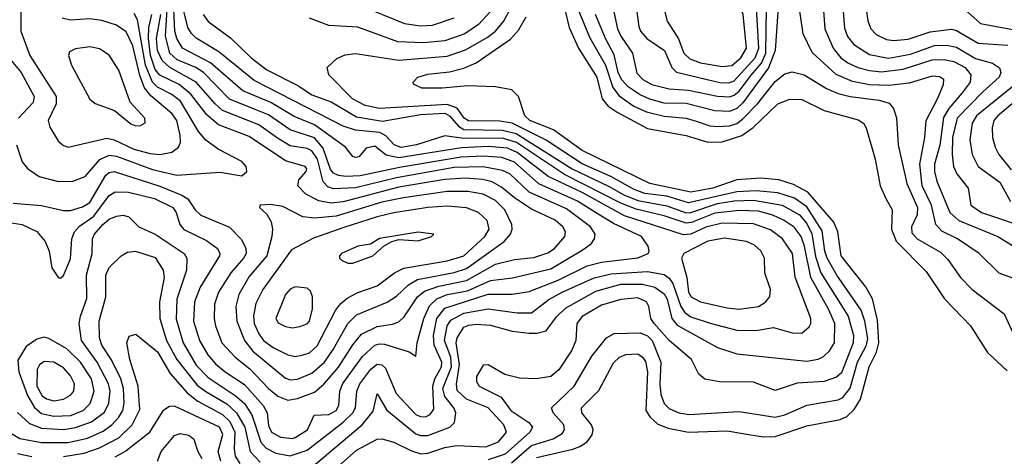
# Model space of a CAD drawing. Extents: x 997028 to 1115134, y 536408 to 618974.
# Tile 149 of 256: x 1039194 to 1043274, y 549845 to 551653. Entities that reach past the tile are written whole.
import ezdxf

# ---------------------------------------------------------------- set-up
doc = ezdxf.new("R2010")
doc.units = 0

msp = doc.modelspace()

# ---------------------------------------------------------------- linework, layer by layer
at = {"layer": '0CON10XD'}
for points in [[(1042738.6, 552048.6), (1042792.4, 551885), (1042805, 551763.8), (1042821.4, 551735), (1042862.6, 551702.6), (1042895, 551692.9), (1043035, 551709), (1043085, 551705.8), (1043121.2, 551685), (1043175, 551636.9), (1043345, 551606)], [(1042511.7, 551861.7), (1042529.6, 551615), (1042564.4, 551535), (1042595.8, 551495), (1042625, 551474), (1042667.5, 551455), (1042715, 551442), (1042765, 551437.4), (1042855, 551448.9), (1042975, 551486.5), (1043025, 551487.6), (1043065, 551480.3), (1043110.9, 551455), (1043135.2, 551425), (1043132.8, 551395), (1043099.7, 551350.3), (1043044.5, 551285.5), (1043022.4, 551247.6), (1043006.6, 551133.4), (1042984.2, 551055), (1042984.1, 551025), (1042994, 550985), (1043048.3, 550855), (1043085, 550822), (1043246.5, 550755), (1043339.2, 550699.2)], [(1042105, 551458.8), (1042145, 551463.7), (1042182.1, 551495), (1042205.2, 551535), (1042192, 551675), (1042176.4, 551716.4), (1042103.4, 551805), (1042065, 551834.2), (1042015, 551841.1), (1041945, 551819.7), (1041892.5, 551775), (1041876.7, 551745), (1041864.7, 551695), (1041877, 551647), (1041923.8, 551573.8), (1041946.5, 551515), (1041970.6, 551490.6), (1042014.3, 551475), (1042105, 551458.8)], [(1039199.4, 551770.6), (1039198.7, 551605), (1039235.7, 551505), (1039345.2, 551335), (1039345.9, 551304.1), (1039312.8, 551235), (1039318.4, 551208.4), (1039355, 551148.5), (1039375, 551132.1), (1039395, 551125.4), (1039555, 551163), (1039585, 551156), (1039667.3, 551117.3), (1039735, 551099), (1039775, 551095.2)], [(1040489, 549781), (1040589.6, 549870.4), (1040675, 549916.2), (1040695, 549917.1), (1040745, 549903), (1040816.9, 549866.9), (1040855.6, 549855.6), (1040885, 549857.8), (1040955, 549880.9), (1041005, 549889.4), (1041125, 549884.5), (1041177.6, 549905), (1041210.8, 549945), (1041200, 549975), (1041135.5, 550045.5), (1041045, 550081.9), (1041006.8, 550116.8), (1041003.4, 550143.4), (1041016.8, 550225), (1041003.3, 550315), (1041006.2, 550335), (1041035, 550379.2), (1041055, 550388.3), (1041085, 550391.5), (1041145, 550388), (1041235, 550362.6), (1041304.5, 550354.5), (1041336.7, 550355), (1041375.3, 550364.7), (1041417.8, 550422.2), (1041455, 550458.4), (1041581.2, 550528.8), (1041685, 550557.1), (1041775, 550558.1), (1041825.3, 550545), (1041865, 550517.1), (1041876.5, 550495), (1041895.6, 550415.6), (1041917.8, 550387.8), (1042085, 550295.8), (1042165, 550268.6), (1042455, 550238.3), (1042502.7, 550247.3), (1042525, 550257.8), (1042549, 550281), (1042569.8, 550315), (1042571.4, 550395), (1042544.7, 550454.7), (1042471.5, 550585), (1042445.4, 550715.4), (1042432.1, 550755), (1042403.2, 550793.2), (1042361.9, 550821.9), (1042315, 550843.4), (1042255, 550860.1), (1042175, 550863.3), (1042075, 550851.6), (1041977.2, 550812.8), (1041955, 550810), (1041865, 550841.3), (1041747.8, 550867.8), (1041685, 550892.7), (1041452, 551012), (1041253.1, 551145), (1041195, 551162.1), (1041035, 551160.5), (1040955, 551172.5), (1040838.5, 551135), (1040775, 551123.7), (1040746, 551135), (1040711.8, 551171.8), (1040686.3, 551186.3), (1040585.8, 551195.8), (1040535, 551212.7), (1040165, 551401), (1040019.4, 551519.4), (1039925, 551577.2), (1039905.6, 551595.6), (1039891.4, 551621.4), (1039861.6, 551741.6)], [(1041750.2, 551695), (1041759.5, 551625), (1041766.9, 551605), (1041792.2, 551575), (1041865.9, 551525), (1041895.6, 551455.6), (1041916.1, 551436.1), (1042095, 551392.7), (1042132.1, 551392.1), (1042155, 551400.5), (1042242.1, 551495), (1042256.7, 551535), (1042245.1, 551725.1)], [(1042697.5, 551725), (1042708.3, 551648.3), (1042721.1, 551615), (1042742.4, 551592.4), (1042785, 551570.7), (1042815, 551566.5), (1042875, 551572.2), (1042966.6, 551603.4), (1043055, 551613.5), (1043075, 551608.9), (1043165, 551555.8), (1043288.2, 551548.2)], [(1039185, 550026.7), (1039235, 549980.9), (1039285, 549960.7), (1039375.7, 549955.7), (1039425, 549964), (1039491.9, 549988.1), (1039545, 550027.5), (1039563.1, 550065), (1039568.8, 550115), (1039562, 550145), (1039515.8, 550235), (1039450, 550325), (1039441, 550395), (1039445.7, 550425), (1039471.7, 550498.3), (1039470.6, 550595), (1039493.8, 550685), (1039495.8, 550745), (1039503.8, 550765), (1039539.1, 550805), (1039565, 550826.5), (1039595, 550840), (1039623, 550843), (1039646.2, 550836.2), (1039688, 550795), (1039755, 550764.2), (1039876.2, 550685), (1039886.7, 550665), (1039884.8, 550615), (1039845.2, 550495), (1039842.8, 550412.8), (1039870.8, 550315), (1039925, 550222.4), (1039975, 550170.5), (1040087, 550097), (1040125, 550063.7), (1040156.1, 550016.1), (1040192.9, 549902.9), (1040215, 549878.3), (1040255, 549857.3), (1040315, 549846.3), (1040385, 549870.2), (1040535, 549986.6), (1040574.4, 550025), (1040586.2, 550045), (1040590.9, 550115), (1040603, 550145), (1040648.8, 550205), (1040675, 550226), (1040695, 550222.9), (1040709.3, 550209.3), (1040754.1, 550105), (1040835, 550018.5), (1040855, 550009), (1040875, 550008), (1040895, 550017.7), (1040909.5, 550039.5), (1040905.9, 550135), (1040914.6, 550165.4), (1040941.3, 550215), (1040943.9, 550235), (1040911.5, 550305), (1040908.8, 550345), (1040922.3, 550415), (1040955, 550458.3), (1041135, 550515.7), (1041235, 550516.8), (1041305, 550527.8), (1041425.9, 550574.1), (1041545, 550633), (1041605, 550648.9), (1041755, 550667.1), (1041797.5, 550685), (1041802.7, 550695), (1041798.2, 550715), (1041770.9, 550755), (1041655, 550809.1), (1041580.2, 550855), (1041505, 550901), (1041345, 550973.4), (1041245, 551063.6), (1041192.1, 551082.1), (1041115, 551087.3), (1041023.8, 551083.8), (1040768.5, 551041.5), (1040605, 551005.8), (1040545, 551003.3), (1040515, 551008.3), (1040495, 551018), (1040482.3, 551032.3), (1040451.5, 551121.5), (1040415, 551163.7), (1040315, 551197.1), (1040225, 551259.1), (1040156.1, 551286.1), (1040064.1, 551324.1), (1039956, 551435), (1039923.6, 551455), (1039846.5, 551486.5), (1039815.9, 551515), (1039798.8, 551585), (1039805.3, 551694.7)], [(1040395, 549791.7), (1040613.2, 549975), (1040658.3, 550031.7), (1040675, 550103.3), (1040716, 550036), (1040835, 549938), (1040855, 549931), (1040885, 549930.7), (1040975.7, 549965), (1040995.6, 549985), (1041001.9, 550025), (1040993.3, 550045), (1040955, 550092.6), (1040947.4, 550125), (1040983.1, 550215), (1040980.8, 550255), (1040954.4, 550325), (1040965, 550384.5), (1040980.9, 550409.1), (1041035, 550437.3), (1041135, 550455.8), (1041255, 550439), (1041315, 550438.9), (1041386.4, 550493.6), (1041441.6, 550525), (1041575, 550584.3), (1041645, 550600.7), (1041795, 550610), (1041865, 550597.5), (1041885, 550582.4), (1041900.1, 550560.1), (1041933.2, 550465), (1041949.8, 550439.8), (1041975, 550422.4), (1042055, 550396), (1042165, 550366.7), (1042243.8, 550366.2), (1042317.7, 550377.7), (1042395, 550356.4), (1042435.3, 550354.7), (1042465, 550380.8), (1042472.5, 550395), (1042472.1, 550415), (1042407.3, 550587.3), (1042396.4, 550685), (1042354.7, 550745), (1042305, 550783.2), (1042235, 550808.1), (1042105, 550810.8), (1042036.5, 550793.5), (1041975, 550764.9), (1041945, 550761.9), (1041700.7, 550840.7), (1041525, 550936.8), (1041384.1, 551004.1), (1041255, 551102.7), (1041215, 551121.2), (1041135, 551127.4), (1041025, 551121.8), (1040765, 551081.4), (1040712, 551092), (1040665, 551129.7), (1040629.5, 551120.5), (1040600, 551085), (1040585, 551082.5), (1040575, 551086.7), (1040544.4, 551125), (1040415, 551218.3), (1040331.6, 551251.6), (1040235, 551310.3), (1040118.6, 551358.6), (1039984.9, 551474.9), (1039869.2, 551535), (1039845.2, 551575), (1039836.7, 551605), (1039832.7, 551695)], [(1041143, 551685), (1041095, 551633.3), (1041039.2, 551595), (1040955, 551566.2), (1040866.6, 551556.6), (1040761.5, 551561.5), (1040595, 551622), (1040475, 551629.3), (1040395, 551658.8)], [(1041231.9, 549818.1), (1041315, 549889.6), (1041405, 549917), (1041441.4, 549938.6), (1041451.4, 549955), (1041448.1, 549975), (1041404, 550025), (1041397.5, 550045), (1041491.9, 550135), (1041565, 550259.3), (1041625, 550335.5), (1041657.2, 550352.8), (1041765, 550356.1), (1041795, 550343.4), (1041815, 550324.3), (1041851.2, 550235), (1041846.2, 550143.8), (1041850.7, 550100.7), (1041865, 550063.2), (1041885, 550042.3), (1041925.2, 550025.2), (1041967.5, 550017.5), (1042175, 550029.8), (1042325, 550006.6), (1042365, 550017.1), (1042455, 550056.2), (1042585, 550079.2), (1042605, 550087.7), (1042635, 550126.8), (1042666.1, 550235), (1042702.7, 550305), (1042707.9, 550332.1), (1042696.5, 550405), (1042680.3, 550450.3), (1042579.2, 550595), (1042539.3, 550665), (1042529.7, 550695), (1042519.2, 550779.2), (1042455, 550877.4), (1042405, 550914.1), (1042335, 550935.3), (1042245, 550944.1), (1042165, 550939.8), (1041965, 550895.1), (1041875, 550921.7), (1041785, 550933.3), (1041739.5, 550949.5), (1041643, 551003), (1041525, 551055.9), (1041375, 551154.6), (1041235, 551224.1), (1041183.1, 551233.1), (1041054.2, 551234.2), (1041035.2, 551245), (1041006.8, 551286.8), (1040965, 551301.4), (1040685, 551284.9), (1040625, 551298), (1040573.7, 551325), (1040474.4, 551425), (1040468.6, 551455), (1040507.6, 551492.4), (1040542.9, 551507.1), (1040585, 551513.4), (1040765, 551485.6), (1040965, 551502.4), (1041041.4, 551528.6), (1041131, 551579), (1041166.1, 551605), (1041199, 551645), (1041227, 551695)], [(1040605, 551712.3), (1040788, 551638), (1040855, 551628.1), (1040905, 551630.8), (1040995, 551660.2)], [(1041452.2, 551695), (1041471.3, 551621.3), (1041509, 551535), (1041585.9, 551415), (1041607.5, 551325), (1041632.5, 551295), (1041670.1, 551270.1), (1041795, 551202.7), (1041955, 551173.7), (1042045, 551145.2), (1042105, 551147.2), (1042186.3, 551173.7), (1042233.4, 551206.6), (1042335, 551304.7), (1042385, 551323.4), (1042435, 551322.4), (1042527.1, 551277.1), (1042668.3, 551238.3), (1042690, 551225), (1042701.8, 551205), (1042738.2, 551075), (1042758.9, 550965), (1042782.3, 550912.3), (1042808.9, 550865), (1042805.7, 550785), (1042826.1, 550736.1), (1042949.5, 550609.5), (1043026.6, 550496.6), (1043133.3, 550385), (1043204.1, 550274.1), (1043285, 550198.2)], [(1041503.4, 551705), (1041555, 551580.9), (1041620.7, 551465), (1041652.2, 551372.2), (1041677.7, 551337.7), (1041738.4, 551295), (1041791.7, 551271.7), (1041865, 551253.7), (1041955, 551245.2), (1041996.8, 551233.2), (1042054.1, 551214.1), (1042085, 551210.3), (1042135, 551213.8), (1042165, 551223.7), (1042189.2, 551240.8), (1042250.9, 551305), (1042325, 551397.7), (1042365, 551428.4), (1042395, 551437.1), (1042445, 551425.3), (1042537.6, 551367.6), (1042585, 551347), (1042635, 551334.5), (1042755, 551320), (1042796.7, 551306.7), (1042814.7, 551284.7), (1042826.7, 551246.7), (1042833.8, 551135), (1042869.3, 550975), (1042914.2, 550875), (1042912.3, 550845), (1042889.5, 550795), (1042890.5, 550770.5), (1042913.3, 550745), (1043009.8, 550689.8), (1043040.3, 550660.3), (1043092.7, 550585), (1043140, 550535), (1043273.6, 550435), (1043318.4, 550335)], [(1042335.3, 551685), (1042324.9, 551525), (1042296.9, 551453.1), (1042190.7, 551309.3), (1042165, 551284.8), (1042135, 551273), (1042075, 551275.2), (1041955, 551306.3), (1041865, 551307.6), (1041805, 551323.3), (1041765, 551341.6), (1041715.1, 551375.1), (1041687.7, 551405), (1041674.2, 551435), (1041657.6, 551507.6), (1041621.2, 551575), (1041579.3, 551675)], [(1041652, 551705), (1041671.5, 551615), (1041684.4, 551585), (1041733.8, 551515), (1041751.3, 551431.3), (1041775.9, 551405), (1041813.5, 551385), (1041885, 551366.8), (1041965, 551361.4), (1042085, 551336.6), (1042135, 551334.3), (1042155, 551340.6), (1042175, 551356.4), (1042225, 551424), (1042267.1, 551472.9), (1042286, 551515), (1042288.7, 551701.3)], [(1043335, 550573.2), (1043252.7, 550602.7), (1043169.1, 550685), (1043079.6, 550745), (1043015, 550776.9), (1042989.5, 550805), (1042972, 550885), (1042933.8, 550965), (1042923.7, 551055), (1042944.7, 551165), (1042950.6, 551235), (1042997, 551325), (1043021.8, 551385), (1043022.9, 551405), (1043005.9, 551415.9), (1042975, 551419.2), (1042879.2, 551390.8), (1042795, 551380.9), (1042715, 551383.8), (1042645, 551396.7), (1042576.6, 551426.6), (1042477.3, 551517.3), (1042439.7, 551595), (1042425, 551698.8)], [(1042604.8, 551705), (1042611.7, 551618.3), (1042624, 551584), (1042650.7, 551550.7), (1042715, 551508.8), (1042794.3, 551494.3), (1042885, 551509.7), (1042985, 551546), (1043035, 551547.6), (1043075, 551539.7), (1043155, 551493), (1043225, 551473.1), (1043253.3, 551453.3), (1043259.3, 551435), (1043252.2, 551415), (1043185.3, 551354.7), (1043078.4, 551245), (1043059.1, 551165), (1043057.1, 551095), (1043062.7, 551045), (1043076.8, 551015), (1043124.6, 550955), (1043134.6, 550885), (1043178.9, 550855), (1043335, 550802)], [(1039355, 550982.5), (1039415, 550984.6), (1039465, 551003.8), (1039525.6, 551074.4), (1039565, 551092.3), (1039595, 551088.4), (1039745, 551033), (1039845, 551009.6), (1040025, 551020.9), (1040115, 551006.2), (1040135.8, 551025), (1040132.9, 551045), (1040115, 551065.6), (1040016.7, 551116.7), (1039965, 551154.6), (1039935, 551190.4), (1039860.4, 551315), (1039825, 551343.6), (1039765, 551374.3), (1039744, 551394), (1039714.8, 551464.8), (1039682.1, 551652.1), (1039668.1, 551678.1)], [(1039775, 551095.2), (1039825, 551104.7), (1039852.3, 551125), (1039860.3, 551145), (1039859.6, 551175), (1039844.8, 551235), (1039824.1, 551264.1), (1039737.1, 551337.1), (1039710.7, 551370.7), (1039691.5, 551421.5), (1039662.6, 551545), (1039635, 551603.4), (1039595, 551631), (1039535, 551650), (1039485, 551656.1), (1039405, 551651.6), (1039369.6, 551659.6)], [(1040305, 550077.5), (1040345, 550083.8), (1040415, 550110.8), (1040455, 550143.3), (1040515, 550213.9), (1040573.8, 550306.2), (1040610.1, 550349.9), (1040675, 550382.6), (1040738.6, 550391.4), (1040765, 550401.4), (1040787.3, 550422.7), (1040842.3, 550505), (1040871.6, 550528.4), (1040930.6, 550549.4), (1041045, 550572.7), (1041165, 550640.5), (1041245, 550660.2), (1041325, 550667.8), (1041382.5, 550687.5), (1041409.6, 550705), (1041453.5, 550755), (1041455.3, 550775), (1041444.1, 550795), (1041412.2, 550822.2), (1041315, 550867.9), (1041245, 550915.9), (1041189.9, 550959.9), (1041151.3, 550981.3), (1041111.9, 550991.9), (1041043.2, 550996.8), (1040955, 550991.2), (1040765, 550959.5), (1040535, 550899), (1040483.7, 550893.7), (1040433.4, 550903.4), (1040380.1, 550930.1), (1040346.9, 550965), (1040350.6, 550989.4), (1040380.5, 551025), (1040383.3, 551035), (1040376.9, 551045), (1040295, 551069.1), (1040145, 551170), (1040018, 551218), (1039969.1, 551259.1), (1039902.7, 551345), (1039854.4, 551384.4), (1039775, 551423.4), (1039755, 551446.9), (1039736.1, 551505), (1039728.4, 551575), (1039729.2, 551620.8), (1039741, 551675)], [(1040325, 549918.8), (1040335, 549922.1), (1040386.1, 549955), (1040414.5, 550015.5), (1040475, 550017.8), (1040505.7, 550035), (1040516.4, 550055), (1040520.5, 550115), (1040533.4, 550146.6), (1040615, 550258.1), (1040665, 550304.4), (1040685, 550311.2), (1040705, 550309.6), (1040807.6, 550277.6), (1040835, 550260), (1040840.4, 550315), (1040868.6, 550415), (1040892.2, 550467.8), (1040922.9, 550497.1), (1040965, 550514.9), (1041049.3, 550530.7), (1041145, 550572.4), (1041236.5, 550583.5), (1041395, 550621.4), (1041525, 550699.2), (1041561.8, 550725), (1041576.2, 550745), (1041578, 550765), (1041559.4, 550795), (1041459.7, 550869.7), (1041305, 550938.2), (1041225, 551014), (1041195, 551029), (1041115, 551043.4), (1040995, 551040.5), (1040755, 550998.5), (1040585, 550956.1), (1040495, 550952.4), (1040471, 550961), (1040451.7, 550981.7), (1040427.5, 551075), (1040405, 551110.2), (1040385, 551120.1), (1040315, 551130.8), (1040262.9, 551162.9), (1040185, 551218.2), (1040035, 551277.5), (1040004, 551304), (1039924.7, 551394.7), (1039815.6, 551455.6), (1039783.8, 551483.8), (1039765.1, 551525), (1039761.2, 551575), (1039778.5, 551675)], [(1039955, 551674.4), (1039975, 551645.4), (1040068, 551578), (1040152.8, 551495), (1040217.9, 551445), (1040349.2, 551379.2), (1040405, 551342.3), (1040485, 551312.5), (1040590.1, 551250.1), (1040696.9, 551233.1), (1040855, 551260.3), (1040955, 551265.3), (1040975, 551255.1), (1041011.8, 551211.8), (1041035, 551198.8), (1041195, 551195.2), (1041251.9, 551181.9), (1041483.8, 551035), (1041633.7, 550963.7), (1041698, 550928), (1041754.9, 550904.9), (1041875, 550882.8), (1041955, 550853.2), (1041975, 550854.5), (1042085, 550891.2), (1042155, 550902.3), (1042235, 550905.7), (1042353.8, 550885), (1042425, 550844.5), (1042455, 550808.3), (1042476.2, 550766.2), (1042491.6, 550671.6), (1042513.8, 550605), (1042627.2, 550425), (1042648.4, 550345), (1042647.7, 550315), (1042598.9, 550191.1), (1042577.8, 550172.2), (1042528, 550155), (1042415, 550147.1), (1042325, 550117.5), (1042235, 550151.3), (1042093.1, 550153.1), (1042033.6, 550163.6), (1042007.5, 550185), (1041977.1, 550245), (1041885, 550324.1), (1041822.6, 550395), (1041809.8, 550415), (1041800.9, 550465), (1041790.8, 550485), (1041755, 550501.7), (1041685, 550494.1), (1041605, 550471), (1041525, 550423.7), (1041503.2, 550395), (1041498.3, 550325), (1041482.3, 550285), (1041427.8, 550202.2), (1041395, 550174.7), (1041335, 550165.3), (1041265, 550168.9), (1041204.1, 550184.1), (1041135, 550223.8), (1041115, 550222.5)], [(1041335, 549839.8), (1041485.6, 549874.4), (1041515.2, 549884.8), (1041545.2, 549904.8), (1041565.9, 549934.1), (1041570.4, 549955), (1041563.1, 549975), (1041523.1, 550025), (1041522.3, 550045), (1041593.2, 550116.8), (1041655, 550231.2), (1041679.5, 550255), (1041705, 550265.9), (1041755, 550269.1), (1041775, 550255.4), (1041786.7, 550236.7), (1041795.2, 550195), (1041788.1, 550035), (1041806.2, 550006.2), (1041838.5, 549978.5), (1041881.4, 549961.4), (1041965, 549944.8), (1042125, 549950.3), (1042190.8, 549939.2), (1042275, 549925.8), (1042325, 549926.2), (1042455, 549971.1), (1042593.1, 549996.9), (1042621, 550009), (1042652.1, 550037.9), (1042678, 550082), (1042713.8, 550215), (1042744.1, 550275.9), (1042754.4, 550315), (1042748.6, 550408.6), (1042727, 550497), (1042698.6, 550548.6), (1042598.1, 550675), (1042584, 550774), (1042567.1, 550815), (1042459, 550939), (1042400.3, 550970.3), (1042339.4, 550989.4), (1042265, 550996.5), (1042165, 550990), (1042066.2, 550955), (1041975, 550938.2), (1041805, 550975.2), (1041525, 551111), (1041406.5, 551196.5), (1041307.9, 551235), (1041286.9, 551255), (1041261.3, 551335), (1041232.8, 551362.8), (1041165.2, 551374.8), (1041050.8, 551379.2), (1040945, 551369.3), (1040860.6, 551369.4), (1040825.9, 551385.9), (1040824.2, 551395), (1040844, 551415), (1040885, 551427.1), (1040975, 551437.3), (1041035, 551452.9), (1041085.7, 551474.3), (1041227.4, 551572.6), (1041260.8, 551609.2), (1041292.7, 551665)], [(1039124.7, 551525), (1039200.6, 551435), (1039253.7, 551335), (1039250.3, 551309.7), (1039189.3, 551245)], [(1039675, 551213.8), (1039695, 551214.5), (1039714.4, 551225.6), (1039713.3, 551245), (1039652.2, 551312.2), (1039605, 551443.8), (1039565, 551505.7), (1039525, 551532.5), (1039485, 551541.2), (1039425, 551532.2), (1039400.3, 551519.7), (1039395.8, 551505), (1039409.2, 551465), (1039485, 551324.2), (1039506.4, 551306.4), (1039587.1, 551277.1), (1039655, 551221.5), (1039675, 551213.8)], [(1043368.6, 551425), (1043158.8, 551255), (1043140.6, 551225), (1043130.7, 551155), (1043140.5, 551095), (1043164.8, 551044.8), (1043255, 550979.5), (1043299.5, 550899.5)], [(1043349.4, 551340.6), (1043246.7, 551255), (1043230.2, 551235), (1043223.4, 551205), (1043225.3, 551165), (1043235.3, 551125), (1043250.9, 551095), (1043301.6, 551031.6)], [(1039181.2, 551135), (1039204.6, 551064.6), (1039226.3, 551036.3), (1039275, 551003.5), (1039355, 550982.5)], [(1039167.3, 550892.7), (1039285, 550883.1), (1039375, 550862.5), (1039405, 550863.3), (1039455, 550877.4), (1039485, 550896.3), (1039550.9, 551009.1), (1039565, 551020.7), (1039585.2, 551024.8), (1039775, 550963.6), (1039866.5, 550926.5), (1039890.7, 550910.7), (1039921.4, 550865), (1039945, 550842.9), (1040063.5, 550793.5), (1040112.5, 550742.5), (1040131.1, 550705), (1040132.4, 550685), (1040121.7, 550665), (1040068.5, 550605), (1040017.8, 550525), (1040001.1, 550475), (1040000.2, 550415), (1040005.3, 550384.7), (1040031.6, 550315), (1040086.6, 550255), (1040147.2, 550207.2), (1040225, 550125.7), (1040264.4, 550094.4), (1040305, 550077.5)], [(1039115, 550818), (1039205, 550804.8), (1039265.7, 550775.7), (1039300, 550735), (1039315.6, 550695), (1039328, 550625), (1039355, 550583.3), (1039365, 550583.3), (1039375, 550593.3), (1039405, 550662), (1039410.8, 550745), (1039421.1, 550775), (1039441.5, 550798.5), (1039501, 550839), (1039565, 550924.7), (1039589.2, 550940.8), (1039645, 550938.9), (1039752.6, 550912.6), (1039829.2, 550875), (1039842.6, 550855), (1039858.2, 550805), (1039874.8, 550784.8), (1039968.2, 550738.2), (1040013.8, 550705), (1040024, 550685), (1040022.2, 550675), (1039941.9, 550545), (1039918.7, 550485), (1039914.4, 550405), (1039939.6, 550325), (1039974.3, 550265), (1040005, 550227.3), (1040045, 550194), (1040125, 550142.7), (1040202.3, 550055), (1040219.2, 550025), (1040225, 549972), (1040238.1, 549945), (1040275, 549923.6), (1040325, 549918.8)], [(1040315, 550160.8), (1040345, 550164.3), (1040405, 550188.7), (1040456.5, 550235), (1040493.6, 550286.4), (1040554.4, 550395), (1040589.4, 550430.6), (1040717, 550483), (1040755, 550507.5), (1040804.7, 550555), (1040842.8, 550577.2), (1040995, 550605.9), (1041045, 550622.4), (1041200.9, 550735), (1041228.2, 550765), (1041234.7, 550785), (1041232.9, 550805), (1041204.3, 550865), (1041165, 550904.4), (1041115, 550930.5), (1041051.5, 550941.5), (1040965, 550942.2), (1040785, 550915.8), (1040695, 550896.7), (1040505, 550839.6), (1040415, 550831.1), (1040367.2, 550837.2), (1040285, 550878.8), (1040232.9, 550887.1), (1040190, 550885), (1040187.5, 550875), (1040218.1, 550848.1), (1040236.5, 550816.5), (1040241.5, 550785), (1040238.2, 550755), (1040218.1, 550675), (1040145, 550589.7), (1040101.6, 550515), (1040089.1, 550465), (1040093.9, 550405), (1040125.6, 550325), (1040160.4, 550280.4), (1040295, 550168.9), (1040315, 550160.8)], [(1040335, 550258.6), (1040365, 550263.5), (1040395, 550272.9), (1040427.2, 550302.8), (1040502, 550448), (1040523.3, 550476.7), (1040550.7, 550499.3), (1040595, 550522.5), (1040675, 550551.1), (1040747.5, 550605), (1040785.7, 550624.3), (1040965, 550654.9), (1041035, 550674.5), (1041121.7, 550755), (1041139, 550785), (1041131, 550821), (1041095, 550854.7), (1041045, 550873.9), (1040965, 550880.2), (1040885, 550874.8), (1040745, 550853.5), (1040675, 550837.2), (1040537.4, 550792.6), (1040412, 550748), (1040320.4, 550699.6), (1040201.9, 550535), (1040173, 550477), (1040163.4, 550426.6), (1040166.1, 550395), (1040185, 550351.3), (1040204.3, 550325), (1040244, 550295), (1040305, 550264.3), (1040335, 550258.6)], [(1040575, 550644.4), (1040658, 550675), (1040704, 550716), (1040735.9, 550734.1), (1040765, 550743.3), (1040845, 550737.5), (1040900, 550755), (1040910, 550765), (1040845, 550772.5), (1040685, 550747.5), (1040647.3, 550722.7), (1040595, 550714.4), (1040528, 550685), (1040518.8, 550675), (1040518.8, 550665), (1040527, 550657), (1040554.4, 550644.4), (1040575, 550644.4)], [(1042175, 550454.8), (1042255.2, 550464.8), (1042286, 550484), (1042302.9, 550507.1), (1042305.4, 550535), (1042281.8, 550605), (1042280.4, 550665), (1042265, 550696.2), (1042238.7, 550718.7), (1042205, 550734.7), (1042115, 550747.7), (1042045, 550735.6), (1041945.5, 550685), (1041936.8, 550665), (1041957.9, 550585), (1041965.8, 550525), (1041976.9, 550505), (1042015, 550484.8), (1042125, 550459.8), (1042175, 550454.8)], [(1038947.1, 550065), (1039195, 549918.3), (1039285, 549901.8), (1039395, 549902.1), (1039475, 549919.7), (1039540.5, 549949.5), (1039576.6, 549975), (1039605, 550007.3), (1039621.5, 550035), (1039627.3, 550065), (1039624.9, 550125), (1039613.7, 550165), (1039574.2, 550244.2), (1039535, 550305.4), (1039524.4, 550335), (1039522.8, 550405), (1039551.7, 550505), (1039550.5, 550595), (1039565, 550626.2), (1039614.3, 550675.7), (1039640.2, 550689.8), (1039674.2, 550694.2), (1039755, 550668.2), (1039789.2, 550615), (1039792.2, 550585), (1039773.6, 550485), (1039775.2, 550415), (1039802.8, 550325), (1039844.8, 550245), (1039929.4, 550139.4), (1039965, 550112.5), (1040052.6, 550062.6), (1040092.7, 550025), (1040127.2, 549965), (1040148.6, 549865), (1040190.8, 549820.8)], [(1040325, 550376.8), (1040355, 550382.9), (1040385, 550393.5), (1040395.3, 550405), (1040407.1, 550455), (1040407.1, 550505), (1040399.1, 550529.1), (1040385, 550540.8), (1040335, 550546.5), (1040315, 550537.5), (1040295, 550514.3), (1040255.6, 550415), (1040265, 550398.1), (1040295, 550382.5), (1040325, 550376.8)], [(1039335, 550010.3), (1039405, 550014.3), (1039457.3, 550035), (1039486.3, 550063.7), (1039503.1, 550115), (1039491.3, 550165), (1039446.4, 550235), (1039389.9, 550289.9), (1039315, 550332.9), (1039295, 550337.5), (1039265, 550330.4), (1039221, 550299), (1039186.7, 550243.3), (1039191.1, 550195), (1039226.1, 550096.1), (1039255, 550047.4), (1039285, 550021.7), (1039335, 550010.3)], [(1039375, 549843.7), (1039461.7, 549858.3), (1039525, 549879.4), (1039605, 549920.9), (1039660.7, 549975), (1039691.3, 550038.7), (1039684.5, 550135), (1039650.8, 550245), (1039637.5, 550315), (1039648.3, 550341.7), (1039675, 550350.6), (1039765, 550277.5), (1039817.9, 550187.9), (1039887.7, 550107.7), (1039932.4, 550072.4), (1040035, 550018.4), (1040065, 549989), (1040085.6, 549945), (1040082.4, 549875), (1040087.5, 549845), (1040106.4, 549815)], [(1039335, 550074.8), (1039375, 550081.3), (1039405, 550097.5), (1039419, 550115), (1039420.7, 550145), (1039405, 550178.2), (1039375, 550210.6), (1039335, 550235.2), (1039295, 550237.9), (1039275.9, 550224.1), (1039266.4, 550203.6), (1039264.9, 550135), (1039286.7, 550095), (1039305, 550082.1), (1039335, 550074.8)], [(1041115, 550222.5), (1041086.7, 550175), (1041087.3, 550155), (1041098.2, 550135), (1041189.1, 550089.1), (1041228.8, 550035), (1041303.3, 549985), (1041318.9, 549965), (1041308.1, 549945), (1041205, 549854), (1041135, 549829.6)], [(1040027.5, 549825), (1040016.7, 549865), (1040035.2, 549935), (1040022.6, 549965), (1039835, 550052.8), (1039815, 550050.4), (1039786.9, 550033.1), (1039729.1, 549940.9), (1039634.6, 549865.4), (1039588.9, 549841.1)], [(1039764.6, 549825), (1039780, 549865), (1039835, 549930.7), (1039859.2, 549939.2), (1039895, 549932.1), (1039915.5, 549915), (1039931.6, 549865), (1039948.3, 549835)], [(1039185, 549855.9), (1039245, 549843.9)]]:
    msp.add_lwpolyline(points, dxfattribs=at)

doc.saveas('drawing.dxf')
